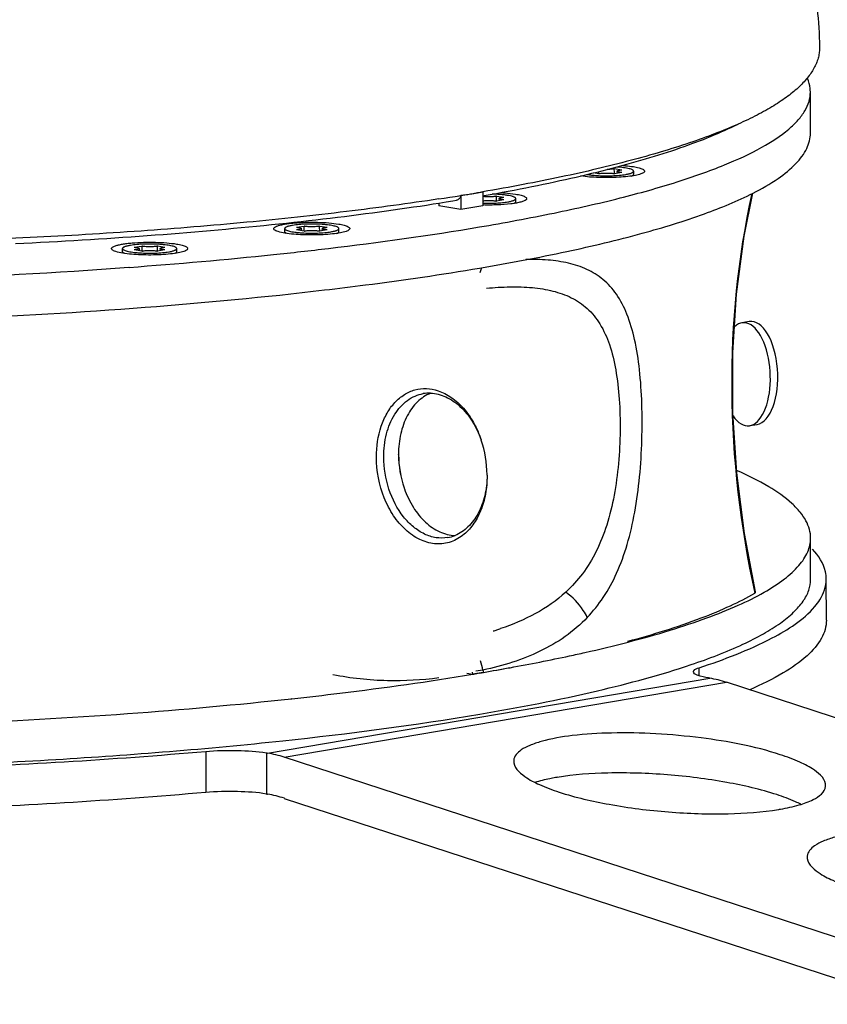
# Model space of a CAD drawing. Header units: millimetres. Extents: x 0 to 420, y 0 to 297.
# Tile 58 of 130: x 357 to 368, y 85 to 100. Entities that reach past the tile are written whole.
import ezdxf

# ---------------------------------------------------------------- set-up
doc = ezdxf.new("R2010")
doc.units = ezdxf.units.MM
doc.header["$LTSCALE"] = 23.1
doc.layers.get('0').update_dxf_attribs({"linetype": 'CONTINUOUS'})
for name, color, linetype in [('AUSFORMSCHRAEGEN', 7, 'CONTINUOUS'), ('AXES', 7, 'CONTINUOUS'), ('BEZUGSACHSEN', 7, 'CONTINUOUS'), ('FASEN', 7, 'CONTINUOUS'), ('RUNDUNGEN', 7, 'CONTINUOUS')]:
    doc.layers.add(name, color=color, linetype=linetype)

msp = doc.modelspace()

# ---------------------------------------------------------------- linework, layer by layer
at = {"color": 7, "linetype": 'Continuous'}
for p, q in [((368.136, 97.998), (368.135, 98.589)), ((365.315, 97.487), (365.424, 97.468)), ((365.355, 97.45), (365.35, 97.418)), ((365.594, 97.405), (365.594, 97.45)), ((364.842, 97.38), (364.837, 97.383)), ((365.092, 97.412), (365.015, 97.425)), ((365.055, 97.435), (365.057, 97.418)), ((365.089, 97.413), (365.089, 97.415)), ((365.089, 97.413), (365.089, 97.415)), ((365.424, 97.431), (365.316, 97.412)), ((365.318, 97.413), (365.318, 97.415)), ((365.318, 97.413), (365.318, 97.415)), ((365.576, 97.382), (365.588, 97.394)), ((363.62, 97.092), (363.729, 97.074)), ((363.729, 97.036), (363.621, 97.018)), ((363.623, 97.018), (363.623, 97.02)), ((363.623, 97.018), (363.623, 97.02)), ((363.659, 97.055), (363.655, 97.024)), ((363.898, 97.011), (363.898, 97.055)), ((363.881, 96.988), (363.893, 96.999)), ((360.575, 96.579), (360.575, 96.624)), ((360.744, 96.643), (360.853, 96.661)), ((360.853, 96.587), (360.745, 96.605)), ((360.814, 96.624), (360.819, 96.593)), ((361.077, 96.661), (361.185, 96.643)), ((361.185, 96.605), (361.077, 96.587)), ((361.116, 96.625), (361.111, 96.593)), ((361.355, 96.58), (361.355, 96.624)), ((360.593, 96.556), (360.581, 96.568)), ((360.85, 96.587), (360.851, 96.589)), ((360.85, 96.587), (360.851, 96.589)), ((361.079, 96.587), (361.079, 96.589)), ((361.079, 96.587), (361.079, 96.589)), ((361.337, 96.557), (361.349, 96.569)), ((358.243, 96.292), (358.243, 96.336)), ((358.412, 96.355), (358.521, 96.373)), ((358.521, 96.299), (358.412, 96.317)), ((358.482, 96.337), (358.486, 96.305)), ((358.745, 96.374), (358.853, 96.355)), ((358.853, 96.318), (358.745, 96.299)), ((358.784, 96.337), (358.779, 96.305)), ((359.023, 96.292), (359.023, 96.337)), ((358.261, 96.269), (358.249, 96.281)), ((358.518, 96.3), (358.518, 96.302)), ((358.518, 96.3), (358.518, 96.302)), ((358.747, 96.3), (358.747, 96.302)), ((358.747, 96.3), (358.747, 96.302)), ((359.005, 96.269), (359.017, 96.281)), ((358.335, 96.067), (358.339, 96.068)), ((358.336, 96.067), (358.34, 96.067)), ((368.139, 91.581), (368.139, 92.172)), ((368.365, 90.99), (368.364, 91.581)), ((365.507, 90.678), (365.509, 90.678)), ((365.515, 90.677), (365.517, 90.677)), ((363.381, 90.231), (363.435, 90.24)), ((363.806, 90.309), (363.809, 90.309)), ((363.815, 90.307), (363.818, 90.308)), ((363.277, 90.215), (363.291, 90.217)), ((363.28, 90.214), (363.294, 90.216)), ((360.668, 89.862), (360.674, 89.863)), ((360.673, 89.861), (360.678, 89.862))]:
    msp.add_line(p, q, dxfattribs=at)
at = {"color": 9, "linetype": 'Continuous'}
for p, q in [((362.213, 93.37), (362.213, 93.376)), ((362.215, 93.37), (362.214, 93.376))]:
    msp.add_line(p, q, dxfattribs=at)
at = {"color": 7, "linetype": 'Continuous'}
msp.add_lwpolyline([(367.345, 91.397), (367.187, 92.237), (367.076, 93.109), (367.021, 93.976), (367.02, 94.835), (367.075, 95.682), (367.184, 96.516), (367.307, 97.134)], dxfattribs=at)
for centre, radius, start, end in [((371.018, 97.272), 5.93, 178.34, 178.6206), ((359.929, 97.279), 5.39, 1.4462, 2.2095), ((357.416, 132.355), 35.711, 278.6544, 279.6886), ((358.234, 96.884), 5.39, 1.4462, 2.2095), ((366.246, 96.461), 5.397, 177.8744, 178.6366), ((355.691, 96.453), 5.39, 1.4462, 2.2095), ((363.914, 96.173), 5.397, 177.8744, 178.6366), ((353.359, 96.166), 5.39, 1.4462, 2.2095), ((353.275, 165.026), 69.145, 274.20097, 275.92513), ((358.701, 118.325), 28.48, 280.3498, 282.1035), ((357.388, 125.618), 35.89, 279.471, 279.6127), ((357.929, 121.846), 32.081, 279.8785, 280.5685), ((357.765, 123.416), 33.656, 279.6985, 280.3554)]:
    msp.add_arc(centre, radius, start, end, dxfattribs=at)
at = {"color": 9, "linetype": 'Continuous'}
for centre, radius, start, end in [((362.656, 96.273), 0.781, 339.1153, 343.3078), ((362.62, 96.284), 0.819, 343.2801, 344.14), ((366.337, 93.405), 4.124, 180.0978, 180.2448), ((366.344, 93.405), 4.13, 180.2448, 180.4017), ((362.46, 94.52), 3.849, 286.8386, 287.6572), ((362.501, 94.393), 3.715, 287.6568, 288.5221), ((362.445, 90.094), 0.998, 10.4138, 18.2228), ((379.258, 93.292), 16.116, 190.7921, 190.9118)]:
    msp.add_arc(centre, radius, start, end, dxfattribs=at)
at = {"color": 3, "linetype": 'Continuous'}
msp.add_open_spline([(367.841, 101.394), (367.908, 101.223), (368.026, 100.875), (368.157, 100.338), (368.24, 99.79), (368.263, 99.42), (368.267, 99.236)], degree=3, knots=[0, 0, 0, 0, 0.248896, 0.498746, 0.749212, 1, 1, 1, 1], dxfattribs=at)
at = {"color": 7, "linetype": 'Continuous'}
for points, knots in [([(368.267, 99.236), (368.267, 99.212), (368.265, 99.163), (368.252, 99.091), (368.229, 99.019), (368.197, 98.947), (368.156, 98.876), (368.105, 98.805), (368.045, 98.735), (367.976, 98.665), (367.897, 98.595), (367.809, 98.526), (367.713, 98.458), (367.607, 98.39), (367.492, 98.323), (367.322, 98.231), (367.188, 98.168), (367.095, 98.126)], [0, 0, 0, 0, 0.042413, 0.085362, 0.129521, 0.175509, 0.223871, 0.27507, 0.329493, 0.387453, 0.449205, 0.51495, 0.584846, 0.659019, 0.737561, 0.820545, 1, 1, 1, 1]), ([(368.135, 98.589), (368.135, 98.605), (368.132, 98.672), (368.114, 98.738), (368.094, 98.785)], [0, 0, 0, 0, 0.244136, 1, 1, 1, 1]), ([(363.378, 96.648), (363.736, 96.709), (364.412, 96.834), (365.36, 97.047), (366.18, 97.275), (366.863, 97.514), (367.405, 97.762), (367.759, 97.988), (367.958, 98.177), (368.059, 98.312), (368.121, 98.449), (368.136, 98.544), (368.135, 98.589)], [0, 0, 0, 0, 0.204079, 0.386584, 0.546131, 0.681733, 0.792992, 0.880498, 0.916121, 0.947107, 0.974539, 1, 1, 1, 1]), ([(367.095, 98.126), (366.986, 98.078), (366.755, 97.983), (366.386, 97.85), (365.979, 97.722), (365.535, 97.598), (365.056, 97.478), (364.542, 97.363), (363.995, 97.254), (363.619, 97.186), (363.426, 97.153)], [0, 0, 0, 0, 0.093946, 0.19706, 0.309264, 0.430416, 0.560323, 0.698746, 0.845408, 1, 1, 1, 1]), ([(367.31, 97.134), (367.434, 97.197), (367.653, 97.322), (367.92, 97.535), (368.092, 97.757), (368.136, 97.923), (368.136, 97.998)], [0, 0, 0, 0, 0.334555, 0.60439, 0.819252, 1, 1, 1, 1]), ([(365.315, 97.487), (365.31, 97.485), (365.296, 97.481), (365.262, 97.477), (365.234, 97.475), (365.214, 97.475)], [0, 0, 0, 0, 0.178598, 0.414733, 1, 1, 1, 1]), ([(365.594, 97.45), (365.594, 97.451), (365.593, 97.455), (365.589, 97.46), (365.584, 97.465), (365.573, 97.471), (365.554, 97.479), (365.525, 97.487), (365.489, 97.495), (365.448, 97.501), (365.4, 97.506), (365.367, 97.509), (365.35, 97.51)], [0, 0, 0, 0, 0.019296, 0.04178, 0.069506, 0.103515, 0.19182, 0.307468, 0.448992, 0.613855, 0.798794, 1, 1, 1, 1]), ([(365.424, 97.431), (365.414, 97.431), (365.401, 97.433), (365.383, 97.436), (365.373, 97.438), (365.365, 97.441), (365.359, 97.444), (365.355, 97.446), (365.354, 97.449), (365.355, 97.45)], [0, 0, 0, 0, 0.39311, 0.558632, 0.699401, 0.813222, 0.899115, 0.958531, 1, 1, 1, 1]), ([(365.355, 97.45), (365.355, 97.451), (365.356, 97.453), (365.36, 97.456), (365.366, 97.459), (365.378, 97.462), (365.398, 97.466), (365.415, 97.468), (365.424, 97.468)], [0, 0, 0, 0, 0.04409, 0.108444, 0.198101, 0.313644, 0.61687, 1, 1, 1, 1]), ([(365.48, 97.403), (365.496, 97.406), (365.519, 97.41), (365.547, 97.418), (365.563, 97.424), (365.576, 97.43), (365.586, 97.436), (365.592, 97.442), (365.594, 97.447), (365.594, 97.45)], [0, 0, 0, 0, 0.386822, 0.546483, 0.682189, 0.793536, 0.881112, 0.947539, 1, 1, 1, 1]), ([(364.925, 97.403), (364.946, 97.4), (364.991, 97.394), (365.037, 97.39), (365.061, 97.388)], [0, 0, 0, 0, 0.466177, 1, 1, 1, 1]), ([(365.061, 97.388), (365.098, 97.386), (365.172, 97.383), (365.281, 97.384), (365.384, 97.39), (365.45, 97.398), (365.48, 97.403)], [0, 0, 0, 0, 0.261942, 0.530168, 0.782953, 1, 1, 1, 1]), ([(365.092, 97.412), (365.098, 97.414), (365.113, 97.418), (365.139, 97.421), (365.17, 97.423), (365.204, 97.424), (365.237, 97.423), (365.268, 97.421), (365.294, 97.418), (365.309, 97.414), (365.316, 97.412)], [0, 0, 0, 0, 0.088789, 0.207573, 0.348021, 0.499794, 0.651596, 0.792128, 0.911044, 1, 1, 1, 1]), ([(365.565, 97.38), (365.57, 97.382), (365.578, 97.386), (365.585, 97.391), (365.588, 97.394)], [0, 0, 0, 0, 0.56689, 1, 1, 1, 1]), ([(365.588, 97.394), (365.59, 97.396), (365.592, 97.399), (365.594, 97.403), (365.594, 97.405)], [0, 0, 0, 0, 0.548176, 1, 1, 1, 1]), ([(362.79, 97.05), (362.573, 97.017), (362.131, 96.954), (361.454, 96.867), (360.751, 96.786), (359.767, 96.687), (358.486, 96.582), (356.896, 96.488), (355.25, 96.424), (353.565, 96.391), (351.859, 96.39), (350.717, 96.41), (350.146, 96.426)], [0, 0, 0, 0, 0.051803, 0.105718, 0.161615, 0.219357, 0.3398, 0.465845, 0.596226, 0.729619, 0.864669, 1, 1, 1, 1]), ([(363.378, 96.057), (363.798, 96.128), (364.582, 96.275), (365.663, 96.531), (366.559, 96.805), (367.085, 97.019), (367.31, 97.134)], [0, 0, 0, 0, 0.312472, 0.584953, 0.814662, 1, 1, 1, 1]), ([(363.62, 97.092), (363.615, 97.09), (363.603, 97.087), (363.583, 97.084), (363.559, 97.082), (363.523, 97.08), (363.478, 97.08), (363.443, 97.083), (363.426, 97.085)], [0, 0, 0, 0, 0.081785, 0.188062, 0.313897, 0.453066, 0.742988, 1, 1, 1, 1]), ([(363.426, 97.024), (363.443, 97.027), (363.478, 97.029), (363.523, 97.03), (363.559, 97.028), (363.583, 97.026), (363.604, 97.022), (363.616, 97.019), (363.621, 97.018)], [0, 0, 0, 0, 0.256498, 0.546355, 0.685617, 0.811597, 0.918045, 1, 1, 1, 1]), ([(363.898, 97.055), (363.898, 97.057), (363.897, 97.062), (363.892, 97.068), (363.884, 97.073), (363.873, 97.079), (363.859, 97.084), (363.835, 97.091), (363.799, 97.099), (363.749, 97.107), (363.692, 97.113), (363.628, 97.118), (363.584, 97.119), (363.561, 97.12)], [0, 0, 0, 0, 0.01731, 0.038592, 0.066062, 0.100629, 0.142579, 0.191885, 0.311592, 0.456842, 0.623451, 0.806383, 1, 1, 1, 1]), ([(363.659, 97.055), (363.659, 97.057), (363.661, 97.059), (363.665, 97.062), (363.671, 97.064), (363.683, 97.068), (363.703, 97.071), (363.719, 97.073), (363.729, 97.074)], [0, 0, 0, 0, 0.04409, 0.108444, 0.198101, 0.313644, 0.61687, 1, 1, 1, 1]), ([(363.729, 97.036), (363.719, 97.037), (363.705, 97.038), (363.688, 97.041), (363.678, 97.044), (363.67, 97.046), (363.664, 97.049), (363.66, 97.052), (363.659, 97.054), (363.659, 97.055)], [0, 0, 0, 0, 0.39311, 0.558632, 0.699401, 0.813222, 0.899115, 0.958531, 1, 1, 1, 1]), ([(363.784, 97.009), (363.801, 97.011), (363.824, 97.016), (363.852, 97.024), (363.868, 97.029), (363.881, 97.035), (363.891, 97.041), (363.897, 97.048), (363.898, 97.053), (363.898, 97.055)], [0, 0, 0, 0, 0.386822, 0.546483, 0.682189, 0.793536, 0.881112, 0.947539, 1, 1, 1, 1]), ([(363.426, 96.991), (363.49, 96.988), (363.584, 96.989), (363.704, 96.997), (363.759, 97.004), (363.784, 97.009)], [0, 0, 0, 0, 0.536257, 0.784755, 1, 1, 1, 1]), ([(363.87, 96.986), (363.875, 96.988), (363.883, 96.992), (363.89, 96.997), (363.893, 96.999)], [0, 0, 0, 0, 0.56689, 1, 1, 1, 1]), ([(363.893, 96.999), (363.894, 97.001), (363.897, 97.004), (363.898, 97.009), (363.898, 97.011)], [0, 0, 0, 0, 0.548176, 1, 1, 1, 1]), ([(360.413, 96.251), (360.677, 96.278), (361.668, 96.389), (362.656, 96.526), (363.378, 96.648)], [0, 0, 0, 0, 0.266134, 1, 1, 1, 1]), ([(360.689, 96.67), (360.673, 96.668), (360.65, 96.663), (360.622, 96.655), (360.605, 96.65), (360.592, 96.644), (360.583, 96.638), (360.577, 96.631), (360.575, 96.626), (360.575, 96.624)], [0, 0, 0, 0, 0.386822, 0.546483, 0.682189, 0.793536, 0.881112, 0.947539, 1, 1, 1, 1]), ([(360.575, 96.624), (360.575, 96.622), (360.576, 96.618), (360.579, 96.613), (360.585, 96.609), (360.596, 96.602), (360.616, 96.594), (360.645, 96.586), (360.681, 96.578), (360.724, 96.572), (360.772, 96.567), (360.805, 96.564), (360.823, 96.563)], [0, 0, 0, 0, 0.019185, 0.041591, 0.069284, 0.103299, 0.191701, 0.307511, 0.449198, 0.614158, 0.799054, 1, 1, 1, 1]), ([(361.355, 96.624), (361.355, 96.626), (361.354, 96.63), (361.351, 96.634), (361.345, 96.639), (361.334, 96.646), (361.315, 96.654), (361.287, 96.662), (361.252, 96.669), (361.211, 96.676), (361.164, 96.681), (361.094, 96.687), (361.002, 96.69), (360.891, 96.689), (360.786, 96.683), (360.719, 96.675), (360.689, 96.67)], [0, 0, 0, 0, 0.007264, 0.015713, 0.026117, 0.038865, 0.071945, 0.115258, 0.16827, 0.230049, 0.29939, 0.374886, 0.537967, 0.70572, 0.864112, 1, 1, 1, 1]), ([(360.744, 96.643), (360.754, 96.642), (360.771, 96.64), (360.79, 96.637), (360.802, 96.633), (360.808, 96.63), (360.812, 96.628), (360.814, 96.626), (360.814, 96.624)], [0, 0, 0, 0, 0.383108, 0.686367, 0.801927, 0.891592, 0.955938, 1, 1, 1, 1]), ([(360.814, 96.624), (360.814, 96.623), (360.813, 96.621), (360.809, 96.618), (360.804, 96.615), (360.795, 96.613), (360.785, 96.61), (360.768, 96.607), (360.754, 96.606), (360.745, 96.605)], [0, 0, 0, 0, 0.0415, 0.100923, 0.186805, 0.300607, 0.441353, 0.606861, 1, 1, 1, 1]), ([(361.077, 96.661), (361.07, 96.659), (361.055, 96.656), (361.029, 96.652), (360.998, 96.65), (360.965, 96.649), (360.931, 96.65), (360.9, 96.652), (360.874, 96.656), (360.859, 96.659), (360.853, 96.661)], [0, 0, 0, 0, 0.088789, 0.207573, 0.348021, 0.499794, 0.651596, 0.792128, 0.911044, 1, 1, 1, 1]), ([(360.853, 96.587), (360.859, 96.589), (360.875, 96.592), (360.901, 96.596), (360.932, 96.598), (360.965, 96.599), (360.998, 96.598), (361.029, 96.596), (361.055, 96.593), (361.071, 96.589), (361.077, 96.587)], [0, 0, 0, 0, 0.088789, 0.207573, 0.348021, 0.499794, 0.651596, 0.792128, 0.911044, 1, 1, 1, 1]), ([(361.116, 96.625), (361.116, 96.626), (361.117, 96.628), (361.122, 96.631), (361.128, 96.633), (361.14, 96.637), (361.159, 96.64), (361.176, 96.642), (361.185, 96.643)], [0, 0, 0, 0, 0.04409, 0.108444, 0.198101, 0.313644, 0.61687, 1, 1, 1, 1]), ([(361.185, 96.605), (361.176, 96.606), (361.162, 96.608), (361.145, 96.611), (361.134, 96.613), (361.126, 96.616), (361.12, 96.618), (361.117, 96.621), (361.116, 96.624), (361.116, 96.625)], [0, 0, 0, 0, 0.39311, 0.558632, 0.699401, 0.813222, 0.899115, 0.958531, 1, 1, 1, 1]), ([(361.241, 96.578), (361.257, 96.581), (361.28, 96.585), (361.308, 96.593), (361.324, 96.598), (361.337, 96.604), (361.347, 96.611), (361.353, 96.617), (361.355, 96.622), (361.355, 96.624)], [0, 0, 0, 0, 0.386822, 0.546483, 0.682189, 0.793536, 0.881112, 0.947539, 1, 1, 1, 1]), ([(360.581, 96.568), (360.579, 96.57), (360.576, 96.573), (360.575, 96.578), (360.575, 96.579)], [0, 0, 0, 0, 0.54819, 1, 1, 1, 1]), ([(360.603, 96.555), (360.599, 96.557), (360.591, 96.56), (360.583, 96.566), (360.581, 96.568)], [0, 0, 0, 0, 0.566674, 1, 1, 1, 1]), ([(360.823, 96.563), (360.859, 96.56), (360.933, 96.558), (361.043, 96.559), (361.146, 96.565), (361.211, 96.573), (361.241, 96.578)], [0, 0, 0, 0, 0.261942, 0.530168, 0.782953, 1, 1, 1, 1]), ([(361.326, 96.555), (361.331, 96.557), (361.339, 96.561), (361.346, 96.566), (361.349, 96.569)], [0, 0, 0, 0, 0.566902, 1, 1, 1, 1]), ([(361.349, 96.569), (361.351, 96.57), (361.354, 96.574), (361.355, 96.578), (361.355, 96.58)], [0, 0, 0, 0, 0.548176, 1, 1, 1, 1]), ([(358.357, 96.383), (358.341, 96.38), (358.318, 96.375), (358.29, 96.368), (358.273, 96.362), (358.26, 96.356), (358.251, 96.35), (358.244, 96.343), (358.243, 96.338), (358.243, 96.336)], [0, 0, 0, 0, 0.386822, 0.546483, 0.682189, 0.793536, 0.881112, 0.947539, 1, 1, 1, 1]), ([(358.243, 96.336), (358.243, 96.334), (358.244, 96.331), (358.247, 96.326), (358.253, 96.321), (358.264, 96.314), (358.284, 96.306), (358.313, 96.298), (358.349, 96.291), (358.392, 96.284), (358.439, 96.279), (358.473, 96.276), (358.491, 96.275)], [0, 0, 0, 0, 0.019185, 0.041591, 0.069284, 0.103299, 0.191701, 0.307511, 0.449198, 0.614158, 0.799054, 1, 1, 1, 1]), ([(359.023, 96.337), (359.023, 96.338), (359.022, 96.342), (359.018, 96.347), (359.013, 96.352), (359.002, 96.358), (358.983, 96.366), (358.955, 96.374), (358.92, 96.381), (358.878, 96.388), (358.832, 96.393), (358.762, 96.399), (358.67, 96.403), (358.559, 96.402), (358.454, 96.396), (358.387, 96.388), (358.357, 96.383)], [0, 0, 0, 0, 0.007264, 0.015713, 0.026117, 0.038865, 0.071945, 0.115258, 0.16827, 0.230049, 0.29939, 0.374886, 0.537967, 0.70572, 0.864112, 1, 1, 1, 1]), ([(358.412, 96.355), (358.422, 96.354), (358.438, 96.353), (358.458, 96.349), (358.47, 96.345), (358.476, 96.343), (358.48, 96.34), (358.482, 96.338), (358.482, 96.337)], [0, 0, 0, 0, 0.383108, 0.686367, 0.801927, 0.891592, 0.955938, 1, 1, 1, 1]), ([(358.482, 96.337), (358.482, 96.336), (358.481, 96.333), (358.477, 96.33), (358.471, 96.328), (358.463, 96.325), (358.453, 96.323), (358.436, 96.32), (358.422, 96.318), (358.412, 96.317)], [0, 0, 0, 0, 0.0415, 0.100923, 0.186805, 0.300607, 0.441353, 0.606861, 1, 1, 1, 1]), ([(358.745, 96.374), (358.738, 96.371), (358.723, 96.368), (358.697, 96.365), (358.666, 96.362), (358.633, 96.362), (358.599, 96.362), (358.568, 96.364), (358.542, 96.368), (358.527, 96.371), (358.521, 96.373)], [0, 0, 0, 0, 0.088789, 0.207573, 0.348021, 0.499794, 0.651596, 0.792128, 0.911044, 1, 1, 1, 1]), ([(358.521, 96.299), (358.527, 96.301), (358.543, 96.305), (358.569, 96.308), (358.599, 96.31), (358.633, 96.311), (358.666, 96.31), (358.697, 96.308), (358.723, 96.305), (358.739, 96.301), (358.745, 96.299)], [0, 0, 0, 0, 0.088789, 0.207573, 0.348021, 0.499794, 0.651596, 0.792128, 0.911044, 1, 1, 1, 1]), ([(358.784, 96.337), (358.784, 96.338), (358.785, 96.34), (358.79, 96.343), (358.796, 96.346), (358.808, 96.349), (358.827, 96.353), (358.844, 96.355), (358.853, 96.355)], [0, 0, 0, 0, 0.04409, 0.108444, 0.198101, 0.313644, 0.61687, 1, 1, 1, 1]), ([(358.853, 96.318), (358.844, 96.318), (358.83, 96.32), (358.812, 96.323), (358.802, 96.325), (358.794, 96.328), (358.788, 96.331), (358.784, 96.333), (358.784, 96.336), (358.784, 96.337)], [0, 0, 0, 0, 0.39311, 0.558632, 0.699401, 0.813222, 0.899115, 0.958531, 1, 1, 1, 1]), ([(358.909, 96.29), (358.925, 96.293), (358.948, 96.297), (358.976, 96.305), (358.992, 96.311), (359.005, 96.317), (359.015, 96.323), (359.021, 96.329), (359.023, 96.334), (359.023, 96.337)], [0, 0, 0, 0, 0.386822, 0.546483, 0.682189, 0.793536, 0.881112, 0.947539, 1, 1, 1, 1]), ([(358.249, 96.281), (358.247, 96.282), (358.244, 96.286), (358.243, 96.29), (358.243, 96.292)], [0, 0, 0, 0, 0.54819, 1, 1, 1, 1]), ([(358.271, 96.267), (358.267, 96.269), (358.259, 96.273), (358.251, 96.278), (358.249, 96.281)], [0, 0, 0, 0, 0.566674, 1, 1, 1, 1]), ([(358.491, 96.275), (358.527, 96.273), (358.601, 96.27), (358.711, 96.271), (358.814, 96.277), (358.879, 96.285), (358.909, 96.29)], [0, 0, 0, 0, 0.261942, 0.530168, 0.782953, 1, 1, 1, 1]), ([(358.994, 96.268), (358.999, 96.269), (359.007, 96.273), (359.014, 96.278), (359.017, 96.281)], [0, 0, 0, 0, 0.566902, 1, 1, 1, 1]), ([(359.017, 96.281), (359.019, 96.283), (359.022, 96.286), (359.023, 96.29), (359.023, 96.292)], [0, 0, 0, 0, 0.548176, 1, 1, 1, 1]), ([(345.426, 96.057), (346.479, 95.981), (348.63, 95.871), (351.883, 95.818), (355.135, 95.876), (357.285, 95.989), (358.336, 96.067)], [0, 0, 0, 0, 0.244966, 0.50013, 0.755228, 1, 1, 1, 1]), ([(361.148, 95.741), (361.344, 95.764), (362.089, 95.856), (362.833, 95.964), (363.378, 96.057)], [0, 0, 0, 0, 0.263148, 1, 1, 1, 1]), ([(355.769, 95.328), (356.704, 95.367), (358.499, 95.471), (360.29, 95.64), (361.148, 95.741)], [0, 0, 0, 0, 0.519971, 1, 1, 1, 1]), ([(368.139, 92.172), (368.139, 92.214), (368.127, 92.301), (368.074, 92.428), (367.987, 92.553), (367.816, 92.729), (367.512, 92.939), (367.233, 93.077), (367.075, 93.147)], [0, 0, 0, 0, 0.083205, 0.17199, 0.270954, 0.383387, 0.656175, 1, 1, 1, 1]), ([(365.517, 90.677), (365.719, 90.73), (366.098, 90.836), (366.626, 91.011), (367.079, 91.191), (367.454, 91.376), (367.75, 91.565), (367.967, 91.758), (368.105, 91.959), (368.139, 92.105), (368.139, 92.172)], [0, 0, 0, 0, 0.198139, 0.374554, 0.528851, 0.661006, 0.771578, 0.862127, 0.936069, 1, 1, 1, 1]), ([(366.421, 90.353), (366.674, 90.438), (367.028, 90.572), (367.45, 90.785), (367.696, 90.938), (367.889, 91.093), (368.031, 91.251), (368.119, 91.413), (368.14, 91.527), (368.139, 91.581)], [0, 0, 0, 0, 0.361371, 0.511408, 0.641437, 0.752486, 0.846535, 0.927123, 1, 1, 1, 1]), ([(365.511, 90.689), (365.868, 90.785), (366.367, 90.937), (366.97, 91.186), (367.222, 91.314), (367.334, 91.381)], [0, 0, 0, 0, 0.566876, 0.800208, 1, 1, 1, 1]), ([(367.334, 91.381), (367.335, 91.382), (367.341, 91.385), (367.346, 91.392), (367.345, 91.397)], [0, 0, 0, 0, 0.339319, 1, 1, 1, 1]), ([(364.673, 90.478), (364.746, 90.494), (365.028, 90.556), (365.309, 90.623), (365.515, 90.677)], [0, 0, 0, 0, 0.260712, 1, 1, 1, 1]), ([(363.382, 89.64), (363.948, 89.736), (364.971, 89.934), (365.979, 90.203), (366.421, 90.353)], [0, 0, 0, 0, 0.551343, 1, 1, 1, 1]), ([(338.167, 90.083), (338.519, 89.99), (339.278, 89.817), (340.988, 89.505), (343.44, 89.194), (346.668, 88.946), (350.153, 88.82), (353.722, 88.825), (357.2, 88.96), (360.413, 89.217), (362.442, 89.481), (363.382, 89.64)], [0, 0, 0, 0, 0.04313, 0.092166, 0.205733, 0.335504, 0.475313, 0.618435, 0.757967, 0.887202, 1, 1, 1, 1]), ([(360.678, 89.862), (360.908, 89.887), (361.778, 89.987), (362.645, 90.108), (363.28, 90.214)], [0, 0, 0, 0, 0.264393, 1, 1, 1, 1]), ([(355.786, 89.503), (356.63, 89.539), (358.261, 89.631), (359.889, 89.776), (360.673, 89.861)], [0, 0, 0, 0, 0.517168, 1, 1, 1, 1])]:
    msp.add_open_spline(points, degree=3, knots=knots, dxfattribs=at)
at = {"color": 9, "linetype": 'Continuous'}
for points, knots in [([(367.293, 97.131), (367.09, 96.206), (366.9, 94.27), (367.125, 92.34), (367.334, 91.381)], [0, 0, 0, 0, 0.491024, 1, 1, 1, 1]), ([(364.926, 91.031), (365.011, 91.12), (365.172, 91.321), (365.364, 91.676), (365.513, 92.09), (365.619, 92.555), (365.686, 93.059), (365.717, 93.58), (365.717, 94.094), (365.686, 94.578), (365.62, 95.011), (365.515, 95.38), (365.364, 95.677), (365.164, 95.899), (364.924, 96.048), (364.652, 96.136), (364.355, 96.178), (364.149, 96.182), (364.042, 96.18)], [0, 0, 0, 0, 0.058282, 0.121089, 0.190057, 0.265619, 0.346528, 0.430002, 0.512351, 0.589776, 0.659214, 0.719164, 0.770312, 0.815483, 0.858515, 0.902606, 0.949541, 1, 1, 1, 1]), ([(363.477, 95.767), (363.59, 95.777), (363.81, 95.791), (364.131, 95.782), (364.428, 95.736), (364.7, 95.642), (364.937, 95.483), (365.126, 95.248), (365.26, 94.943), (365.346, 94.577), (365.393, 94.161), (365.404, 93.711), (365.381, 93.248), (365.321, 92.794), (365.219, 92.368), (365.07, 91.986), (364.871, 91.659), (364.705, 91.476), (364.618, 91.396)], [0, 0, 0, 0, 0.057707, 0.111961, 0.162655, 0.210334, 0.256896, 0.305887, 0.361184, 0.424888, 0.496546, 0.573811, 0.653403, 0.731899, 0.806457, 0.875577, 0.939544, 1, 1, 1, 1]), ([(364.618, 91.396), (364.486, 91.275), (364.186, 91.067), (363.853, 90.928), (363.681, 90.87)], [0, 0, 0, 0, 0.49677, 1, 1, 1, 1]), ([(364.926, 91.031), (364.91, 91.066), (364.83, 91.205), (364.716, 91.324), (364.618, 91.396)], [0, 0, 0, 0, 0.242768, 1, 1, 1, 1]), ([(364.926, 91.031), (364.83, 90.929), (364.615, 90.745), (364.249, 90.534), (363.85, 90.377), (363.57, 90.304), (363.426, 90.274)], [0, 0, 0, 0, 0.247347, 0.492363, 0.742014, 1, 1, 1, 1]), ([(361.27, 90.211), (361.527, 90.159), (362.036, 90.105), (362.546, 90.134), (362.791, 90.166)], [0, 0, 0, 0, 0.515511, 1, 1, 1, 1])]:
    msp.add_open_spline(points, degree=3, knots=knots, dxfattribs=at)
at = {"layer": 'AUSFORMSCHRAEGEN', "color": 7, "linetype": 'Continuous'}
for p in [(363.194, 90.229), (363.272, 90.242), (363.433, 90.241)]:
    msp.add_line(p, (363.277, 90.215), dxfattribs=at)
at = {"layer": 'AUSFORMSCHRAEGEN', "color": 9, "linetype": 'Continuous'}
msp.add_line((363.427, 90.274), (363.324, 90.257), dxfattribs=at)
at = {"layer": 'AXES', "color": 7, "linetype": 'Continuous'}
for p, q in [((363.108, 97.099), (363.108, 96.898)), ((363.426, 97.153), (363.426, 96.952)), ((362.79, 96.99), (362.79, 96.952)), ((363.108, 96.898), (362.79, 96.952)), ((363.426, 96.952), (363.108, 96.898)), ((367.257, 95.286), (367.151, 95.268)), ((367.264, 93.79), (367.37, 93.808))]:
    msp.add_line(p, q, dxfattribs=at)
for centre, start_param, end_param in [((367.207, 94.529), 2.48667, 6.661231), ((367.313, 94.547), -3.085474, 0.056118)]:
    msp.add_ellipse(centre, major_axis=(-0.037, 0.741), ratio=0.473108, start_param=start_param, end_param=end_param, dxfattribs=at)
for points, knots in [([(363.108, 97.099), (363.106, 97.09), (363.1, 97.074), (363.086, 97.053), (363.068, 97.038), (363.054, 97.032), (363.047, 97.031)], [0, 0, 0, 0, 0.282545, 0.541106, 0.777383, 1, 1, 1, 1]), ([(363.426, 97.153), (363.4, 97.147), (363.347, 97.136), (363.267, 97.121), (363.188, 97.109), (363.135, 97.102), (363.108, 97.099)], [0, 0, 0, 0, 0.251746, 0.50224, 0.751663, 1, 1, 1, 1])]:
    msp.add_open_spline(points, degree=3, knots=knots, dxfattribs=at)
at = {"layer": 'BEZUGSACHSEN', "color": 7, "linetype": 'Continuous'}
for centre, start, end in [((365.041, 85.426), 99.3645, 99.8275), ((367.134, 91.574), 279.3645, 279.8275)]:
    msp.add_arc(centre, 3.35, start, end, dxfattribs=at)
for points, knots in [([(367.701, 89.057), (367.333, 89.178), (366.733, 89.289), (365.919, 89.365), (365.3, 89.377), (364.748, 89.344), (364.354, 89.279), (364.109, 89.197), (363.962, 89.126), (363.874, 89.035), (363.869, 88.973)], [0, 0, 0, 0, 0.292524, 0.457365, 0.61728, 0.759667, 0.873832, 0.918034, 0.953175, 1, 1, 1, 1]), ([(363.869, 88.973), (363.861, 88.879), (364.02, 88.733), (364.253, 88.616), (364.425, 88.55), (364.522, 88.519)], [0, 0, 0, 0, 0.341627, 0.631002, 1, 1, 1, 1]), ([(368.354, 88.603), (368.361, 88.697), (368.203, 88.843), (367.97, 88.961), (367.797, 89.026), (367.701, 89.057)], [0, 0, 0, 0, 0.341627, 0.631002, 1, 1, 1, 1]), ([(364.469, 88.727), (364.442, 88.722), (364.342, 88.703), (364.244, 88.679), (364.173, 88.658)], [0, 0, 0, 0, 0.271903, 1, 1, 1, 1]), ([(367.654, 88.482), (367.418, 88.558), (366.895, 88.678), (366.082, 88.78), (365.266, 88.807), (364.736, 88.771), (364.496, 88.731)], [0, 0, 0, 0, 0.233042, 0.502547, 0.770733, 1, 1, 1, 1]), ([(364.522, 88.519), (364.757, 88.442), (365.28, 88.323), (366.093, 88.22), (366.909, 88.193), (367.439, 88.23), (367.679, 88.269)], [0, 0, 0, 0, 0.233042, 0.502547, 0.770733, 1, 1, 1, 1]), ([(367.706, 88.274), (367.796, 88.29), (367.96, 88.326), (368.187, 88.403), (368.347, 88.517), (368.354, 88.603)], [0, 0, 0, 0, 0.366454, 0.653752, 1, 1, 1, 1]), ([(367.996, 88.345), (367.971, 88.357), (367.86, 88.409), (367.744, 88.452), (367.654, 88.482)], [0, 0, 0, 0, 0.225043, 1, 1, 1, 1]), ([(371.92, 87.68), (371.552, 87.8), (370.952, 87.912), (370.138, 87.988), (369.519, 88), (368.967, 87.967), (368.574, 87.902), (368.328, 87.82), (368.181, 87.749), (368.093, 87.658), (368.088, 87.596)], [0, 0, 0, 0, 0.292524, 0.457365, 0.61728, 0.759667, 0.873832, 0.918034, 0.953175, 1, 1, 1, 1]), ([(368.088, 87.596), (368.08, 87.502), (368.239, 87.356), (368.472, 87.238), (368.644, 87.173), (368.741, 87.142)], [0, 0, 0, 0, 0.341627, 0.631002, 1, 1, 1, 1])]:
    msp.add_open_spline(points, degree=3, knots=knots, dxfattribs=at)
at = {"layer": 'FASEN', "color": 7, "linetype": 'Continuous'}
for p, q in [((362.212, 93.376), (362.212, 93.369)), ((363.486, 93.079), (363.486, 93.072))]:
    msp.add_line(p, q, dxfattribs=at)
for centre, radius, start, end in [((362.654, 93.74), 0.518, 87.8573, 99.5673), ((361.934, 93.085), 1.55, 18.7792, 18.9524), ((361.884, 93.069), 1.602, 0.5604, 18.7203), ((363.643, 93.376), 1.432, 179.8239, 180.0327), ((363.815, 93.397), 1.603, 180.9616, 198.2627), ((363.707, 93.378), 1.495, 180.3354, 198.8909), ((361.944, 93.072), 1.542, 0.2737, 0.5039), ((363.657, 93.363), 1.442, 198.9522, 199.4589), ((362.831, 92.691), 0.518, 279.6668, 291.9914)]:
    msp.add_arc(centre, radius, start, end, dxfattribs=at)
for points, knots in [([(365.435, 97.533), (365.449, 97.532), (365.501, 97.527), (365.553, 97.521), (365.59, 97.515)], [0, 0, 0, 0, 0.271091, 1, 1, 1, 1]), ([(365.59, 97.515), (365.618, 97.51), (365.663, 97.501), (365.715, 97.485), (365.741, 97.469), (365.751, 97.457), (365.752, 97.444), (365.746, 97.437), (365.743, 97.434)], [0, 0, 0, 0, 0.418156, 0.710246, 0.807762, 0.877375, 0.933284, 1, 1, 1, 1]), ([(365.743, 97.434), (365.731, 97.422), (365.689, 97.405), (365.611, 97.386), (365.503, 97.371), (365.375, 97.361), (365.235, 97.356), (365.052, 97.358), (364.917, 97.368), (364.832, 97.381)], [0, 0, 0, 0, 0.054168, 0.143216, 0.26294, 0.405588, 0.561425, 0.719667, 1, 1, 1, 1]), ([(364.048, 97.039), (364.04, 97.032), (364.015, 97.019), (363.968, 97.004), (363.903, 96.99), (363.792, 96.974), (363.631, 96.963), (363.496, 96.962), (363.426, 96.964)], [0, 0, 0, 0, 0.052145, 0.131034, 0.235649, 0.362861, 0.666827, 1, 1, 1, 1]), ([(363.683, 97.142), (363.703, 97.141), (363.774, 97.137), (363.844, 97.129), (363.895, 97.12)], [0, 0, 0, 0, 0.27421, 1, 1, 1, 1]), ([(363.895, 97.12), (363.922, 97.116), (363.968, 97.106), (364.02, 97.09), (364.045, 97.074), (364.056, 97.063), (364.056, 97.049), (364.051, 97.042), (364.048, 97.039)], [0, 0, 0, 0, 0.418156, 0.710246, 0.807762, 0.877375, 0.933284, 1, 1, 1, 1]), ([(360.425, 96.608), (360.422, 96.612), (360.414, 96.622), (360.424, 96.641), (360.445, 96.654), (360.478, 96.667), (360.522, 96.679), (360.577, 96.689), (360.642, 96.699), (360.742, 96.709), (360.879, 96.717), (361.046, 96.717), (361.204, 96.709), (361.306, 96.697), (361.352, 96.69)], [0, 0, 0, 0, 0.01701, 0.033008, 0.057461, 0.093256, 0.140567, 0.198658, 0.266316, 0.341999, 0.510115, 0.687005, 0.855668, 1, 1, 1, 1]), ([(360.578, 96.559), (360.545, 96.564), (360.5, 96.573), (360.449, 96.592), (360.431, 96.602), (360.425, 96.608)], [0, 0, 0, 0, 0.627995, 0.846621, 1, 1, 1, 1]), ([(361.504, 96.609), (361.492, 96.597), (361.448, 96.579), (361.368, 96.56), (361.258, 96.545), (361.127, 96.535), (360.983, 96.531), (360.799, 96.534), (360.663, 96.544), (360.578, 96.559)], [0, 0, 0, 0, 0.054546, 0.144604, 0.265685, 0.409634, 0.566258, 0.724321, 1, 1, 1, 1]), ([(361.352, 96.69), (361.379, 96.685), (361.425, 96.676), (361.476, 96.659), (361.502, 96.643), (361.512, 96.632), (361.513, 96.618), (361.507, 96.612), (361.504, 96.609)], [0, 0, 0, 0, 0.418195, 0.710256, 0.807786, 0.877379, 0.933288, 1, 1, 1, 1]), ([(358.093, 96.32), (358.089, 96.324), (358.082, 96.334), (358.092, 96.353), (358.113, 96.366), (358.145, 96.379), (358.19, 96.391), (358.245, 96.402), (358.31, 96.411), (358.41, 96.422), (358.547, 96.429), (358.713, 96.429), (358.872, 96.421), (358.973, 96.41), (359.02, 96.402)], [0, 0, 0, 0, 0.01701, 0.033008, 0.057461, 0.093256, 0.140567, 0.198658, 0.266316, 0.341999, 0.510115, 0.687005, 0.855668, 1, 1, 1, 1]), ([(358.246, 96.271), (358.213, 96.276), (358.167, 96.285), (358.117, 96.304), (358.099, 96.315), (358.093, 96.32)], [0, 0, 0, 0, 0.627995, 0.846621, 1, 1, 1, 1]), ([(359.172, 96.321), (359.16, 96.309), (359.116, 96.292), (359.036, 96.273), (358.926, 96.257), (358.794, 96.247), (358.651, 96.243), (358.467, 96.246), (358.331, 96.257), (358.246, 96.271)], [0, 0, 0, 0, 0.054546, 0.144604, 0.265685, 0.409634, 0.566258, 0.724321, 1, 1, 1, 1]), ([(359.02, 96.402), (359.047, 96.397), (359.093, 96.388), (359.144, 96.372), (359.17, 96.356), (359.18, 96.344), (359.181, 96.331), (359.175, 96.324), (359.172, 96.321)], [0, 0, 0, 0, 0.418195, 0.710256, 0.807786, 0.877379, 0.933288, 1, 1, 1, 1]), ([(361.894, 93.34), (361.894, 93.489), (361.925, 93.709), (362.039, 93.968), (362.151, 94.124), (362.289, 94.241), (362.446, 94.312), (362.615, 94.331), (362.727, 94.31), (362.781, 94.292)], [0, 0, 0, 0, 0.293684, 0.42859, 0.553663, 0.669804, 0.779862, 0.888286, 1, 1, 1, 1]), ([(362, 93.34), (362, 93.451), (362.024, 93.665), (362.138, 93.951), (362.296, 94.132), (362.447, 94.22), (362.527, 94.243), (362.568, 94.25)], [0, 0, 0, 0, 0.28851, 0.552008, 0.785805, 0.894383, 1, 1, 1, 1]), ([(362.673, 94.256), (362.603, 94.228), (362.469, 94.137), (362.324, 93.93), (362.232, 93.67), (362.212, 93.479), (362.212, 93.381)], [0, 0, 0, 0, 0.215146, 0.452609, 0.715886, 1, 1, 1, 1]), ([(362.673, 94.257), (362.748, 94.254), (362.904, 94.214), (363.111, 94.069), (363.284, 93.854), (363.367, 93.681), (363.4, 93.588)], [0, 0, 0, 0, 0.215131, 0.452438, 0.715673, 1, 1, 1, 1]), ([(362.781, 94.292), (362.848, 94.27), (362.983, 94.2), (363.156, 94.041), (363.3, 93.833), (363.371, 93.673), (363.4, 93.588)], [0, 0, 0, 0, 0.220451, 0.461599, 0.72301, 1, 1, 1, 1]), ([(363.133, 92.21), (363.076, 92.166), (362.947, 92.098), (362.725, 92.078), (362.504, 92.145), (362.302, 92.288), (362.129, 92.495), (361.951, 92.839), (361.894, 93.139), (361.894, 93.34)], [0, 0, 0, 0, 0.105533, 0.208716, 0.317082, 0.435884, 0.56659, 0.707331, 1, 1, 1, 1]), ([(362.918, 92.18), (362.864, 92.17), (362.748, 92.17), (362.578, 92.225), (362.418, 92.33), (362.223, 92.534), (362.05, 92.875), (362, 93.183), (362, 93.34)], [0, 0, 0, 0, 0.100617, 0.20624, 0.320317, 0.4441, 0.715247, 1, 1, 1, 1]), ([(363.486, 93.072), (363.485, 92.975), (363.464, 92.787), (363.372, 92.53), (363.226, 92.328), (363.094, 92.238), (363.025, 92.21)], [0, 0, 0, 0, 0.284012, 0.5471, 0.78457, 1, 1, 1, 1]), ([(363.486, 93.072), (363.486, 92.984), (363.472, 92.811), (363.403, 92.569), (363.293, 92.363), (363.19, 92.253), (363.133, 92.21)], [0, 0, 0, 0, 0.276937, 0.538271, 0.779428, 1, 1, 1, 1]), ([(362.297, 92.882), (362.33, 92.789), (362.412, 92.614), (362.585, 92.398), (362.793, 92.252), (362.95, 92.212), (363.025, 92.209)], [0, 0, 0, 0, 0.284368, 0.547672, 0.784975, 1, 1, 1, 1])]:
    msp.add_open_spline(points, degree=3, knots=knots, dxfattribs=at)
at = {"layer": 'RUNDUNGEN', "color": 7, "linetype": 'Continuous'}
for p, q in [((362.79, 96.99), (362.899, 97.007)), ((366.688, 90.157), (366.672, 90.16)), ((376.006, 87.135), (366.928, 90.098)), ((360.313, 89.083), (360.329, 89.08)), ((369.647, 86.058), (360.569, 89.021)), ((360.314, 88.491), (360.329, 88.489)), ((360.57, 88.429), (369.648, 85.466))]:
    msp.add_line(p, q, dxfattribs=at)
at = {"layer": 'RUNDUNGEN', "color": 9, "linetype": 'Continuous'}
for p, q in [((366.535, 90.191), (366.535, 90.307)), ((360.329, 89.08), (366.688, 90.157)), ((360.569, 89.021), (366.928, 90.098)), ((359.439, 89.105), (359.439, 88.514)), ((360.313, 89.083), (360.314, 88.491))]:
    msp.add_line(p, q, dxfattribs=at)
at = {"layer": 'RUNDUNGEN', "color": 7, "linetype": 'Continuous'}
for points in [[(364.767, 97.366), (364.843, 97.384), (364.919, 97.402), (364.994, 97.42), (365.068, 97.438), (365.141, 97.456), (365.213, 97.475), (365.285, 97.493), (365.356, 97.512), (365.426, 97.531), (365.495, 97.549), (365.563, 97.568), (365.631, 97.587), (365.697, 97.607), (365.763, 97.626), (365.828, 97.645), (365.892, 97.665), (365.956, 97.684), (366.018, 97.704), (366.08, 97.724), (366.141, 97.744), (366.201, 97.764), (366.26, 97.784), (366.318, 97.805), (366.375, 97.825), (366.432, 97.846), (366.487, 97.866), (366.542, 97.887), (366.596, 97.908), (366.649, 97.929), (366.701, 97.95), (366.753, 97.971), (366.803, 97.992), (366.852, 98.014), (366.901, 98.035), (366.949, 98.057), (366.996, 98.078), (367.042, 98.1), (367.087, 98.122), (367.095, 98.126)], [(363.426, 97.096), (363.443, 97.099), (363.531, 97.114), (363.619, 97.13), (363.705, 97.146), (363.791, 97.162), (363.877, 97.179), (363.962, 97.195), (364.045, 97.212), (364.129, 97.228), (364.211, 97.245), (364.293, 97.262), (364.374, 97.279), (364.454, 97.296), (364.533, 97.314), (364.612, 97.331), (364.69, 97.348), (364.767, 97.366)], [(362.899, 97.007), (362.991, 97.022), (363.047, 97.031)], [(356.704, 96.409), (356.825, 96.415), (356.946, 96.421), (357.066, 96.427), (357.186, 96.434), (357.306, 96.44), (357.425, 96.447), (357.544, 96.454), (357.663, 96.461), (357.781, 96.468), (357.899, 96.476), (358.017, 96.483), (358.134, 96.491), (358.25, 96.499), (358.367, 96.507), (358.483, 96.515), (358.598, 96.524), (358.713, 96.533), (358.828, 96.541), (358.942, 96.55), (359.056, 96.559), (359.169, 96.569), (359.282, 96.578), (359.395, 96.588), (359.507, 96.597), (359.618, 96.607), (359.729, 96.617), (359.84, 96.628), (359.95, 96.638), (360.059, 96.649), (360.168, 96.659), (360.277, 96.67), (360.385, 96.681), (360.492, 96.693), (360.599, 96.704), (360.706, 96.715), (360.812, 96.727), (360.917, 96.739), (361.022, 96.751), (361.126, 96.763), (361.23, 96.775), (361.333, 96.788), (361.435, 96.8), (361.537, 96.813), (361.638, 96.826), (361.739, 96.839), (361.839, 96.852), (361.939, 96.866), (362.037, 96.879), (362.136, 96.893), (362.233, 96.907), (362.33, 96.921), (362.427, 96.935), (362.522, 96.949), (362.617, 96.963), (362.712, 96.978), (362.79, 96.99)]]:
    msp.add_lwpolyline(points, dxfattribs=at)
for centre in [(366.411, 88.518), (360.052, 87.441), (360.053, 86.85)]:
    msp.add_arc(centre, 1.662, 71.8644, 80.4075, dxfattribs=at)
for points, knots in [([(368.364, 91.581), (368.364, 91.617), (368.346, 91.778), (368.25, 91.92), (368.166, 92.011)], [0, 0, 0, 0, 0.226038, 1, 1, 1, 1]), ([(368.199, 91.187), (368.225, 91.218), (368.312, 91.333), (368.365, 91.478), (368.364, 91.581)], [0, 0, 0, 0, 0.282257, 1, 1, 1, 1]), ([(366.535, 90.307), (366.894, 90.425), (367.483, 90.648), (368.034, 90.993), (368.199, 91.187)], [0, 0, 0, 0, 0.598041, 1, 1, 1, 1]), ([(368.365, 90.99), (368.365, 90.901), (368.303, 90.703), (368.072, 90.448), (367.717, 90.203), (367.428, 90.062), (367.264, 89.99)], [0, 0, 0, 0, 0.170186, 0.381008, 0.654645, 1, 1, 1, 1]), ([(366.452, 90.249), (366.452, 90.254), (366.468, 90.288), (366.507, 90.298), (366.535, 90.307)], [0, 0, 0, 0, 0.151654, 1, 1, 1, 1]), ([(366.672, 90.16), (366.617, 90.169), (366.549, 90.181), (366.452, 90.224), (366.452, 90.249)], [0, 0, 0, 0, 0.69159, 1, 1, 1, 1]), ([(342.9, 89.232), (344.199, 89.091), (346.918, 88.884), (351.079, 88.762), (355.294, 88.822), (358.085, 88.986), (359.439, 89.105)], [0, 0, 0, 0, 0.236644, 0.493637, 0.753872, 1, 1, 1, 1]), ([(359.439, 89.105), (359.592, 89.118), (359.884, 89.124), (360.176, 89.106), (360.313, 89.083)], [0, 0, 0, 0, 0.524498, 1, 1, 1, 1]), ([(359.439, 88.514), (358.086, 88.395), (355.294, 88.23), (351.079, 88.171), (346.918, 88.292), (344.199, 88.499), (342.9, 88.64)], [0, 0, 0, 0, 0.246128, 0.506363, 0.763356, 1, 1, 1, 1]), ([(360.314, 88.491), (360.177, 88.514), (359.884, 88.533), (359.592, 88.527), (359.439, 88.514)], [0, 0, 0, 0, 0.475502, 1, 1, 1, 1])]:
    msp.add_open_spline(points, degree=3, knots=knots, dxfattribs=at)

doc.saveas('drawing.dxf')
